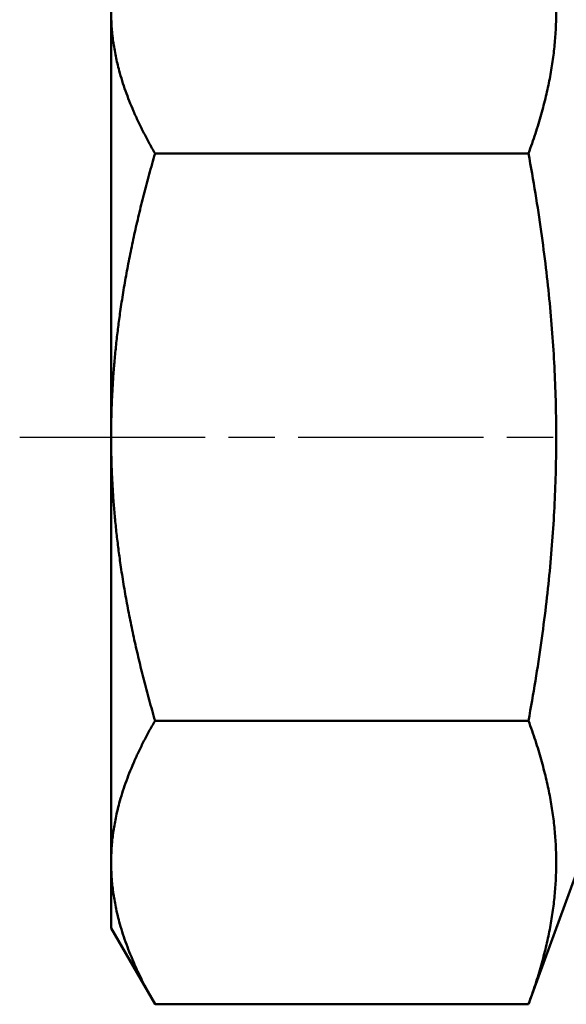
# Model space of a CAD drawing. Header units: millimetres. Extents: x -512 to 1356, y -69 to 356.
# Tile 12 of 21: x 57 to 74, y 193 to 223. Entities that reach past the tile are written whole.
import ezdxf

# ---------------------------------------------------------------- set-up
doc = ezdxf.new("R2010")
doc.units = ezdxf.units.MM
doc.linetypes.add('CHAIN', pattern=[0.7087, 0.4724, -0.0591, 0.1181, -0.0591])
doc.layers.add('Видимый контур (ГОСТ)', color=7, linetype='Continuous', lineweight=50)
doc.layers.add('Осевая линия (ГОСТ)', color=7, linetype='Continuous', lineweight=25)

msp = doc.modelspace()

# ---------------------------------------------------------------- linework, layer by layer
at = {"layer": 'Видимый контур (ГОСТ)'}
for p, q in [((59.7914, 223.1911), (59.7914, 210.2007)), ((72.5369, 218.861), (61.1311, 218.861)), ((59.7914, 210.2007), (59.7914, 197.2103)), ((72.5369, 201.5404), (61.1311, 201.5404)), ((74.2914, 197.7007), (72.5369, 192.8802)), ((59.7914, 197.2103), (59.7914, 195.2007)), ((59.7914, 195.2007), (61.1311, 192.8802)), ((72.5369, 192.8802), (61.1311, 192.8802))]:
    msp.add_line(p, q, dxfattribs=at)
for points, weights in [([(72.5369, 218.861), (74.1129, 223.1911), (72.5369, 227.5212)], [1.1030408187, 1.27368182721, 1.1030408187]), ([(59.7914, 223.1911), (59.7914, 221.1815), (61.1311, 218.861)], [1, 1.06534407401, 1.05347167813]), ([(61.1311, 218.861), (59.7914, 214.2199), (59.7914, 210.2007)], [1.05347167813, 1.06534407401, 1]), ([(72.5369, 201.5404), (74.1129, 210.2007), (72.5369, 218.861)], [1.1030408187, 1.27368182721, 1.1030408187]), ([(59.7914, 210.2007), (59.7914, 206.1815), (61.1311, 201.5404)], [1, 1.06534407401, 1.05347167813]), ([(61.1311, 201.5404), (59.7914, 199.2199), (59.7914, 197.2103)], [1.05347167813, 1.06534407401, 1]), ([(72.5369, 192.8802), (74.1129, 197.2103), (72.5369, 201.5404)], [1.1030408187, 1.27368182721, 1.1030408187]), ([(59.7914, 197.2103), (59.7914, 195.2007), (61.1311, 192.8802)], [1, 1.06534407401, 1.05347167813])]:
    msp.add_rational_spline(points, weights, degree=2, dxfattribs=at)
at = {"layer": 'Осевая линия (ГОСТ)', "linetype": 'CHAIN', "ltscale": 11.993792}
msp.add_line((56.9992, 210.2007), (78.0914, 210.2007), dxfattribs=at)

doc.saveas('drawing.dxf')
